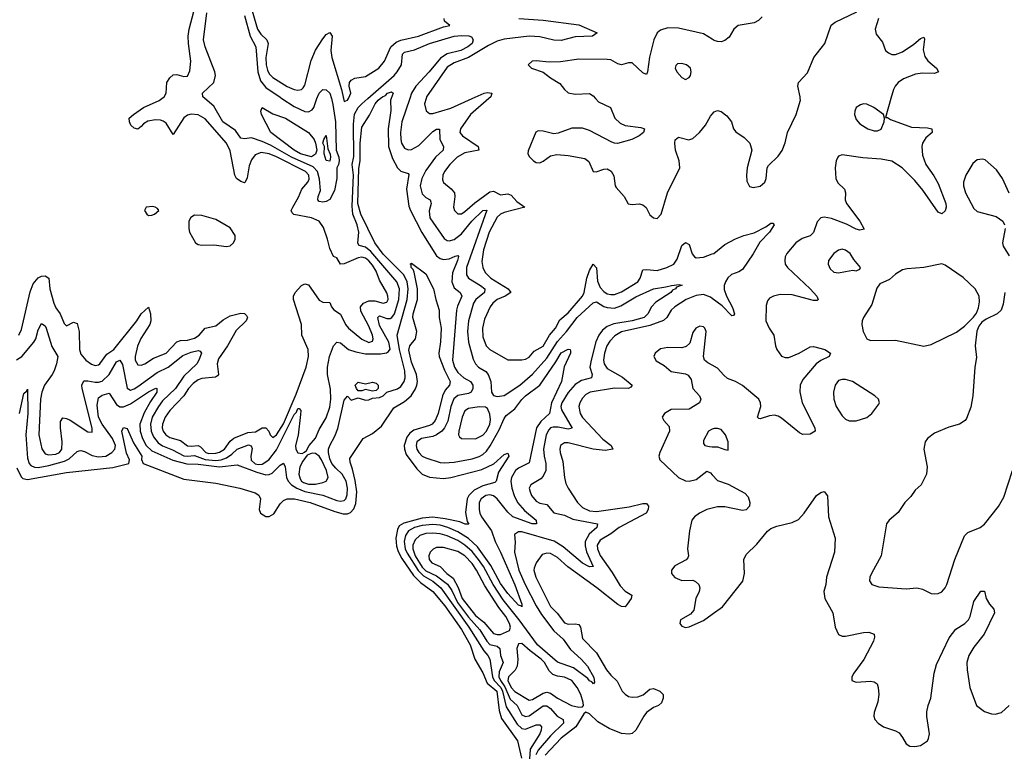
# Model space of a CAD drawing. Header units: inches. Extents: x 1550315 to 1685896, y 510706 to 640504.
# Tile 201 of 256: x 1666107 to 1671642, y 526326 to 530443. Entities that reach past the tile are written whole.
import ezdxf

# ---------------------------------------------------------------- set-up
doc = ezdxf.new("R2010")
doc.units = ezdxf.units.IN
doc.header["$MEASUREMENT"] = 0
for name, color, linetype in [('B6562', 7, 'Continuous'), ('B6563', 7, 'Continuous'), ('B6572', 7, 'Continuous'), ('B6573', 7, 'Continuous')]:
    doc.layers.add(name, color=color, linetype=linetype)

msp = doc.modelspace()

# ---------------------------------------------------------------- linework, layer by layer
at = {"layer": 'B6562', "color": 5}
for points, elevation in [([(1666088.3, 528531.7), (1666117.7, 528550), (1666186, 528630), (1666196.6, 528650), (1666210, 528700.5), (1666230, 528734.9), (1666250, 528722.4), (1666256.2, 528710), (1666287.3, 528607.3), (1666320.6, 528550), (1666314.4, 528510), (1666301, 528470), (1666290, 528448.5), (1666246.6, 528390), (1666230.2, 528350), (1666224.3, 528310), (1666214.5, 528110), (1666231.8, 528031.8), (1666250, 528003.8), (1666270, 527998.1), (1666310, 528001.3), (1666330, 528010.2), (1666343.2, 528030), (1666345.1, 528070), (1666335.4, 528150), (1666335.6, 528184.4), (1666350, 528205.3), (1666370, 528202.2), (1666390, 528192.6), (1666490, 528127.3), (1666514.2, 528125.8), (1666513.2, 528146.8), (1666457.4, 528370), (1666455.8, 528390), (1666467.3, 528412.7), (1666490, 528413.5), (1666530, 528405.5), (1666550, 528405.8), (1666570, 528412.4), (1666609.9, 528450), (1666650, 528519.8), (1666670, 528529.4), (1666684.6, 528504.6), (1666710, 528371.6), (1666730, 528362), (1666750, 528368), (1666770, 528380.9), (1666880.1, 528459.9), (1666940.9, 528490), (1667024.6, 528555.4), (1667070, 528574.9), (1667110, 528584.7), (1667120.6, 528580.6), (1667128, 528570), (1667113.9, 528530), (1667101.9, 528510), (1667030, 528439), (1666982.6, 528370), (1666910, 528300.7), (1666886.5, 528270), (1666852.2, 528210), (1666841.4, 528170), (1666845.9, 528130), (1666858.7, 528098.7), (1666885.3, 528065.3), (1666910, 528047.6), (1666966.3, 528026.2), (1667030, 527992.2), (1667050, 527989.4), (1667090, 527993.5), (1667150, 527972.4), (1667210, 527966.6), (1667239.4, 527970), (1667270, 527981.4), (1667299.3, 528000.7), (1667330, 528029.2), (1667393.1, 528053.1), (1667407.8, 528047.8), (1667412.6, 528032.6), (1667406.4, 527990), (1667408.3, 527968.3), (1667430, 527948), (1667450, 527943.3), (1667470, 527945), (1667507.9, 527970), (1667550, 528026.1), (1667650, 528223.7), (1667662.1, 528237.9), (1667670, 528258.2), (1667677.8, 528257.8), (1667686.5, 528246.5), (1667685.3, 528225.3), (1667671.3, 528108.7), (1667657.8, 528050), (1667658.2, 528030), (1667670, 528009.1), (1667695.1, 528004.9), (1667707.5, 528012.5), (1667718.6, 528021.4), (1667733.7, 528050), (1667769.3, 528090.7), (1667790, 528140.9), (1667830, 528204.9), (1667850, 528266.4), (1667855, 528310), (1667853.5, 528366.5), (1667837.6, 528450), (1667836.5, 528490), (1667848.8, 528551.2), (1667870, 528610.1), (1667890, 528631.3), (1667910, 528627.5), (1667955.8, 528590), (1667995.8, 528575.8), (1668050, 528564.9), (1668135.1, 528564.9), (1668168.8, 528571.2), (1668180.8, 528579.2), (1668188.7, 528591.3), (1668182, 528630), (1668130, 528724.1), (1668119.1, 528770), (1668130, 528778.1), (1668170, 528764.8), (1668190, 528763.3), (1668199.4, 528770), (1668213.8, 528790), (1668237.9, 528870), (1668241.1, 528930), (1668227.1, 528970), (1668080.6, 529140.6), (1668050, 529164.1), (1668014.2, 529174.2), (1668007, 529187), (1668013, 529250), (1668003.6, 529290), (1667979.5, 529350), (1667975.3, 529395.3), (1667984.1, 529570), (1667975.3, 529630), (1667986, 529674), (1667983.9, 529856.1), (1667988.3, 529911.7), (1668009.4, 529950), (1668029.5, 529970.5), (1668063.3, 530000)], 260), ([(1666102.1, 528670), (1666117.2, 528702.8), (1666165.4, 528914.6), (1666181.4, 528958.6), (1666210, 528992.9), (1666230, 529002.4), (1666250, 529003.6), (1666270.1, 528990.1), (1666276.6, 528930), (1666298.7, 528850), (1666310, 528823.5), (1666334.4, 528790), (1666356.7, 528736.7), (1666370, 528723.2), (1666410, 528743.9), (1666430, 528735.6), (1666440.3, 528690), (1666442.3, 528590), (1666450, 528562.6), (1666479.1, 528530), (1666510, 528507.4), (1666530, 528500.1), (1666550, 528503.7), (1666558, 528510), (1666596.8, 528563.2), (1666635, 528590), (1666765.9, 528750), (1666790, 528789.3), (1666830, 528828.2), (1666842, 528790), (1666843.1, 528750), (1666837.9, 528730), (1666788, 528652), (1666768.3, 528608.3), (1666755.1, 528550), (1666756.6, 528530), (1666770, 528503.2), (1666790, 528501.4), (1666810, 528509.4), (1666858.4, 528541.6), (1666930, 528569.5), (1666990, 528633.3), (1667010, 528640.1), (1667050, 528641.5), (1667090, 528654.2), (1667114.9, 528670), (1667150, 528709.4), (1667210, 528722.9), (1667250, 528755.8), (1667290, 528778.5), (1667350, 528793.7), (1667371.1, 528791.1), (1667381.5, 528781.5), (1667387.4, 528770), (1667380.7, 528750), (1667323.6, 528696.4), (1667274.1, 528610), (1667223.6, 528536.4), (1667216.1, 528510), (1667224.2, 528450), (1667218.7, 528441.3), (1667206.6, 528433.4), (1667130, 528427.4), (1667110, 528419.2), (1667081.9, 528398.1), (1667056, 528370), (1667030, 528329.9), (1666950, 528247.2), (1666924.1, 528210), (1666908.5, 528170), (1666908.1, 528150), (1666913.9, 528130), (1666928, 528110), (1666950, 528095.2), (1667010, 528078.3), (1667050, 528048.5), (1667070, 528045.8), (1667110.4, 528050.4), (1667123.3, 528043.3), (1667153.7, 528010), (1667170, 528005.9), (1667210, 528007.7), (1667230, 528013.6), (1667258, 528030), (1667290, 528074.6), (1667310, 528092.3), (1667390, 528123.5), (1667432.7, 528127.3), (1667470, 528149.1), (1667490.1, 528150), (1667506.4, 528130), (1667514.5, 528110), (1667530, 528095.8), (1667550, 528109.6), (1667590, 528172.4), (1667661.1, 528338.9), (1667716.2, 528490), (1667730.3, 528550), (1667728.9, 528590), (1667692.8, 528670), (1667690.4, 528730), (1667646, 528870), (1667646.4, 528890), (1667655.2, 528910), (1667690, 528948.6), (1667710, 528958.2), (1667730, 528953.2), (1667790, 528867.3), (1667810, 528855), (1667850, 528854), (1667859.1, 528830), (1667872.2, 528812.2), (1667910, 528789.2), (1667938.3, 528730), (1667955.1, 528710), (1668030, 528648.7), (1668070, 528628.3), (1668090, 528636.3), (1668093, 528650), (1668089.9, 528670), (1668070, 528721.5), (1668024.4, 528804.4), (1668022.4, 528830), (1668039, 528850), (1668070, 528862.3), (1668102.9, 528862.9), (1668150, 528850.9), (1668170, 528854.9), (1668177.3, 528870), (1668176.9, 528890), (1668170, 528908.3), (1668130, 528978.6), (1668109.9, 529030), (1668090, 529064.1), (1668070, 529087.2), (1668050, 529102.1), (1668030, 529107.7), (1668010, 529104.8), (1667931.1, 529071.1), (1667909.6, 529069.6), (1667890, 529104), (1667870, 529111.6), (1667850, 529157.6), (1667837.9, 529210), (1667814.4, 529274.4), (1667790.8, 529310.8), (1667747.8, 529330), (1667648, 529348), (1667637.9, 529357.9), (1667633.7, 529370), (1667641.8, 529390), (1667674.6, 529445.4), (1667692.2, 529490), (1667726.3, 529530), (1667733.7, 529546.3), (1667732.1, 529570), (1667713.2, 529590), (1667550, 529673.3), (1667508.5, 529690), (1667463.5, 529696.5), (1667430, 529683.7), (1667410, 529656.2), (1667397.5, 529622.5), (1667385.8, 529554.2), (1667374, 529530), (1667370, 529526.5), (1667350, 529534.3), (1667326.3, 529550), (1667316.2, 529570), (1667290, 529705.4), (1667270, 529749.1), (1667150, 529886.2), (1667110, 529908.8), (1667070, 529911.4), (1667050, 529906), (1667030, 529891.3), (1666970, 529797.6), (1666930, 529861.5), (1666913.3, 529873.3), (1666897.8, 529877.8), (1666870, 529879.9), (1666827.3, 529872.7), (1666802.1, 529857.9), (1666790, 529842.6), (1666770, 529828.6), (1666750, 529834.3), (1666731.5, 529850), (1666723, 529870), (1666722.9, 529890), (1666745.6, 529910), (1666803.1, 529950), (1666891.1, 529988.9), (1666906, 530000)], 280), ([(1666105.5, 528230), (1666130, 528342.4), (1666145.3, 528354.7), (1666150, 528366), (1666152.4, 528230), (1666141.5, 528110), (1666150, 527979.3), (1666159.2, 527950), (1666170, 527937.6), (1666189.1, 527929.1), (1666210, 527927.5), (1666270, 527937), (1666357.8, 527962.2), (1666384.6, 527975.4), (1666430, 528017.1), (1666440.3, 528019.7), (1666450, 528021.6), (1666470, 528015.9), (1666514.9, 527994.9), (1666550, 527985.9), (1666590, 527990.1), (1666624.6, 528010), (1666641.9, 528030), (1666644.5, 528050), (1666628, 528090), (1666569.9, 528170), (1666549.7, 528210), (1666542.4, 528277.6), (1666550, 528317.8), (1666570, 528333.3), (1666610, 528343.5), (1666650, 528280.8), (1666670, 528268), (1666690, 528267.3), (1666730, 528283.6), (1666830, 528352.4), (1666871.9, 528371.9), (1666878, 528370), (1666877.5, 528350), (1666841.8, 528298.2), (1666805.9, 528234.1), (1666782.5, 528170), (1666784, 528130), (1666797.1, 528090), (1666818.5, 528050), (1666850, 528020.4), (1666967.9, 527967.9), (1667047.1, 527947.1), (1667110, 527944.6), (1667230.2, 527929.8), (1667330, 527942.3), (1667439.9, 527899.9), (1667490, 527885.2), (1667510, 527887), (1667525.7, 527894.3), (1667570, 527939.6), (1667590, 527950.4), (1667598.5, 527930), (1667606.4, 527870), (1667615, 527850), (1667634.9, 527830), (1667664.6, 527810), (1667710, 527792.5), (1667811.1, 527771.1), (1667890, 527741.1), (1667910, 527737.3), (1667930, 527740.4), (1667939.6, 527750), (1667947.9, 527772.1), (1667949.1, 527810), (1667941.8, 527850), (1667919.6, 527890), (1667883.2, 527923.2), (1667861.8, 527950), (1667850, 527975), (1667841.9, 528010), (1667842.6, 528030), (1667849.9, 528050), (1667877.9, 528102.1), (1667894.8, 528145.2), (1667930, 528305.5), (1667950, 528326.8), (1667970, 528305.5), (1668010, 528318.8), (1668050, 528304.7), (1668070, 528306), (1668090, 528316.3), (1668130, 528319.3), (1668150, 528328.8), (1668170.6, 528349.4), (1668230, 528368.8), (1668250, 528381.8), (1668267.9, 528410), (1668273.3, 528430), (1668271.8, 528470), (1668241.7, 528590), (1668229.6, 528670.4), (1668284.5, 528870), (1668290.6, 528930), (1668285.6, 528970), (1668266.2, 529010), (1668150, 529124.7), (1668103.9, 529190), (1668024.5, 529350), (1668008.3, 529410), (1668013.5, 529606.5), (1668020.2, 529650), (1668021.6, 529750), (1668030, 529839.5), (1668073.3, 529906.7), (1668105, 529970), (1668121.2, 529990), (1668133.4, 530000)], 240), ([(1667858.7, 530000), (1667867.3, 529967.3), (1667881.3, 529870), (1667886.3, 529710), (1667900, 529670), (1667901.7, 529650), (1667898.7, 529630), (1667889.1, 529610), (1667888.9, 529550), (1667876.1, 529483.9), (1667850, 529432.6), (1667830, 529420.5), (1667810, 529416.9), (1667790, 529420.5), (1667782.6, 529430), (1667785, 529450), (1667797.4, 529482.6), (1667792.8, 529547.2), (1667780.4, 529590), (1667756.4, 529616.4), (1667633.8, 529670), (1667517.3, 529737.3), (1667470, 529759.4), (1667410, 529779.9), (1667370, 529772.9), (1667350, 529777.6), (1667320, 529820), (1667249.4, 529870), (1667197.1, 529957.1), (1667147.4, 530000)], 260), ([(1667580.7, 530000), (1667650, 529955.3), (1667710, 529926.7), (1667730, 529925), (1667750, 529936.3), (1667759.3, 529950), (1667778, 530000)], 260), ([(1667926.3, 530000), (1667930, 529982.8), (1667950, 529990.8), (1667954.7, 530000)], 280), ([(1668195.3, 530000), (1668191.8, 529990), (1668192.8, 529932.8), (1668177.8, 529830), (1668179.9, 529730), (1668202.8, 529662.8), (1668230, 529611), (1668250, 529591), (1668290, 529579.5), (1668293.5, 529573.5), (1668281.4, 529490), (1668294.4, 529394.4), (1668303.3, 529370), (1668367, 529247), (1668450, 529116.9), (1668470, 529101.8), (1668490, 529095.2), (1668520.8, 529099.2), (1668554.7, 529114.7), (1668570, 529117.4), (1668572.8, 529112.8), (1668568.1, 529090), (1668539.8, 529020.2), (1668536.7, 528970), (1668550, 528936.8), (1668583.2, 528910), (1668591.9, 528890), (1668567.3, 528832.7), (1668562.6, 528810), (1668539, 528530), (1668550.6, 528490), (1668570, 528460.4), (1668603.5, 528430), (1668641.7, 528410), (1668654.5, 528390), (1668654.7, 528370), (1668644.2, 528350), (1668630, 528343.3), (1668570, 528331.2), (1668547.4, 528312.6), (1668530, 528270), (1668513.5, 528186.5), (1668495.7, 528150), (1668479.2, 528130), (1668450.3, 528109.7), (1668430, 528101.7), (1668365.8, 528090), (1668340.1, 528070), (1668334.7, 528050), (1668338.6, 528030), (1668349.6, 528010), (1668370, 527990.1), (1668390, 527980.1), (1668470, 527955.6), (1668492.8, 527952.8), (1668550, 527956.5), (1668650, 527975.6), (1668690, 527987.9), (1668710, 528000.3), (1668730, 528018.6), (1668751.4, 528048.6), (1668802.3, 528137.7), (1668830, 528202.4), (1668841.5, 528218.5), (1668890, 528256.6), (1668930, 528309.5), (1668950, 528328.4), (1669030, 528388.6), (1669120.5, 528519.5), (1669150, 528570.1), (1669190, 528592.2), (1669201, 528590), (1669202.8, 528582.8), (1669202.4, 528570), (1669167.8, 528492.2), (1669152.6, 528410), (1669095.9, 528290), (1669085.3, 528230), (1669035.6, 528184.4), (1669012.9, 528150), (1668970, 527953.3), (1668910, 527923.1), (1668894.2, 527910), (1668870.6, 527870), (1668867.7, 527850), (1668873, 527810), (1668885.8, 527770), (1668905.2, 527730), (1668944.1, 527684.1), (1669009.3, 527630), (1669012.6, 527610), (1668987.4, 527610), (1668879.4, 527650), (1668850, 527676.3), (1668790.3, 527750.3), (1668770, 527767.1), (1668750, 527773.4), (1668726.8, 527770), (1668700.1, 527750), (1668690.6, 527730), (1668689.3, 527690), (1668693.6, 527670), (1668702.7, 527650), (1668758.5, 527570), (1668779.5, 527510), (1668810.5, 527450.5), (1668890, 527266.7), (1668930, 527159.1), (1668930, 527143.6), (1668927.9, 527147.9), (1668910, 527152), (1668850, 527218.1), (1668810, 527275.6), (1668755.5, 527375.5), (1668680.2, 527480.2), (1668630, 527527.6), (1668570, 527565.6), (1668513.4, 527590), (1668470, 527601.7), (1668430, 527606.1), (1668370, 527601.5), (1668326.1, 527590), (1668292.2, 527570), (1668275, 527545), (1668267.9, 527510), (1668274.3, 527470), (1668284.3, 527444.3), (1668347.6, 527347.6), (1668377.2, 527317.2), (1668430, 527286.9), (1668474.1, 527250), (1668632.1, 527030), (1668716.8, 526896.8), (1668739, 526870), (1668749.1, 526849.1), (1668764.9, 526750), (1668774.9, 526730), (1668812, 526690), (1668821.5, 526670), (1668841.3, 526581.3), (1668903.4, 526483.4), (1668930, 526459.4), (1668950, 526456.6), (1669010, 526480.9), (1669030, 526480.2), (1669040.2, 526470), (1669039.1, 526450), (1669031.2, 526430), (1668976.4, 526343.6), (1668972, 526290)], 240), ([(1668299.8, 530000), (1668255.6, 529870), (1668247.5, 529810), (1668248.8, 529770), (1668253, 529750), (1668270, 529721.2), (1668290, 529711.8), (1668310, 529714.4), (1668350, 529736.6), (1668430, 529815.1), (1668450, 529827.2), (1668467, 529827), (1668468.7, 529770), (1668489.4, 529730), (1668486.6, 529710), (1668443.9, 529670), (1668390, 529595), (1668367.6, 529550), (1668358.7, 529510), (1668370, 529464.7), (1668390, 529444.3), (1668414.2, 529430), (1668418.6, 529418.6), (1668420.4, 529410), (1668409, 529369), (1668412.6, 529330), (1668493.8, 529213.8), (1668510, 529202.5), (1668521, 529201), (1668550, 529207.2), (1668590, 529238.8), (1668649.4, 529310.6), (1668710, 529371.5), (1668732.2, 529372.2), (1668619.1, 529050), (1668619, 529010), (1668630.5, 528990.5), (1668697, 528950), (1668721.6, 528930), (1668719.8, 528910), (1668671.6, 528870), (1668657.6, 528850), (1668628.9, 528750), (1668623.8, 528690), (1668630.5, 528630), (1668655.2, 528535.2), (1668669.4, 528509.4), (1668686.8, 528490), (1668726.7, 528466.7), (1668739.8, 528450), (1668755.1, 528410), (1668759.1, 528350), (1668770, 528330.4), (1668790, 528326.4), (1668830, 528331.8), (1668917.6, 528390), (1668990, 528450.6), (1669070, 528540.3), (1669130, 528634.6), (1669180.6, 528690), (1669240.8, 528770), (1669330, 528852.2), (1669350, 528856.8), (1669390.9, 528830.9), (1669410, 528825), (1669450, 528822.8), (1669485.3, 528834.7), (1669570, 528885.8), (1669670, 528931.4), (1669738.8, 528941.2), (1669770.2, 528950.2), (1669814.4, 528954.4), (1669830.7, 528950.7), (1669799.8, 528940.2), (1669793.4, 528930), (1669777.4, 528922.6), (1669766.4, 528910), (1669683.4, 528856.6), (1669657.8, 528830), (1669638.7, 528790), (1669616.5, 528770), (1669550, 528751.1), (1669446.1, 528733.9), (1669410, 528718.9), (1669382.4, 528697.6), (1669362.9, 528670), (1669346.3, 528633.7), (1669319, 528530), (1669312.4, 528490), (1669324.8, 528450), (1669321.7, 528430), (1669265.1, 528414.9), (1669230, 528393.7), (1669190, 528348.2), (1669154.6, 528290), (1669149.7, 528270), (1669152.5, 528250), (1669212.7, 528147.3), (1669190, 528142), (1669133.2, 528153.2), (1669106.1, 528153.9), (1669090.8, 528149.2), (1669080.9, 528139.1), (1669065.7, 528110), (1669051.9, 528030), (1669054.2, 527990), (1669065.2, 527950), (1669063.9, 527910), (1669050, 527878.2), (1669036.8, 527863.2), (1668979.6, 527830), (1668971.3, 527810), (1668976.2, 527790), (1668984.3, 527770), (1669010, 527737.8), (1669030, 527726.9), (1669070, 527718.5), (1669110, 527671.3), (1669170, 527658.6), (1669216.9, 527636.9), (1669354.4, 527610), (1669351.8, 527590), (1669307.4, 527552.6), (1669285.7, 527510), (1669285.5, 527485.5), (1669292.9, 527452.9), (1669330.1, 527369.9), (1669310, 527367.9), (1669270, 527389.5), (1669161.5, 527481.5), (1669111.7, 527511.7), (1668930, 527565.4), (1668910, 527565.7), (1668888.4, 527550), (1668892.4, 527507.6), (1668889.1, 527450), (1668913, 527350), (1668947.7, 527270), (1669010.4, 527150), (1669040.3, 527100.3), (1669108.8, 527008.8), (1669161.1, 526961.1), (1669203.3, 526903.3), (1669263.5, 526850), (1669299.2, 526810), (1669333.8, 526746.2), (1669338.9, 526721.1), (1669332, 526710), (1669322.9, 526722.9), (1669310, 526727.9), (1669301.3, 526741.3), (1669220, 526800), (1669130, 526832), (1669017.4, 526930), (1668915.4, 527070), (1668823.8, 527183.8), (1668768.4, 527268.4), (1668713.4, 527370), (1668685.9, 527410), (1668650, 527454.8), (1668610, 527490.7), (1668570, 527515.9), (1668510, 527543.1), (1668470, 527553.8), (1668430, 527558.3), (1668390, 527555.9), (1668356.1, 527543.9), (1668330, 527519.9), (1668317.7, 527490), (1668317.2, 527470), (1668330, 527430.7), (1668370, 527367.1), (1668390, 527345.8), (1668450, 527318.4), (1668511.5, 527271.5), (1668535.5, 527235.5), (1668567.4, 527167.4), (1668630, 527085.8), (1668693.5, 527013.5), (1668732.1, 526950), (1668750, 526931.8), (1668790, 526922.5), (1668805.2, 526910), (1668808.9, 526870), (1668825.1, 526830), (1668801.2, 526778.8), (1668800.7, 526750), (1668809.1, 526730), (1668834.5, 526694.5), (1668864, 526624), (1668903.1, 526590), (1668930, 526537.3), (1668950, 526526.9), (1668970, 526531.6), (1669050, 526587), (1669070, 526586.9), (1669090, 526572.7), (1669128.8, 526530), (1669162.5, 526510), (1669163.1, 526490), (1669090, 526418.7), (1669021.8, 526338.2), (1669008.2, 526311.8)], 260), ([(1668391.2, 530000), (1668382.7, 529970), (1668391.1, 529931.1), (1668410, 529916.9), (1668430, 529916.9), (1668530, 529946.2), (1668651.1, 530000)], 280), ([(1668744, 530000), (1668641.3, 529910), (1668584.4, 529830), (1668581.5, 529810), (1668596.9, 529790), (1668685, 529730), (1668688.4, 529710), (1668610, 529695.2), (1668565.1, 529670), (1668524.4, 529630), (1668495.2, 529590), (1668485, 529570), (1668484, 529544), (1668489.1, 529529.1), (1668532.8, 529492.8), (1668550.1, 529470.1), (1668553.4, 529450), (1668545.6, 529390), (1668550.3, 529370), (1668570, 529351.6), (1668590, 529353), (1668610, 529365.3), (1668665.7, 529414.3), (1668750, 529475.7), (1668770, 529478.7), (1668810, 529459.1), (1668850, 529464.1), (1668870, 529457.3), (1668900.8, 529420.8), (1668945.5, 529390), (1668830, 529360.3), (1668808.9, 529350), (1668790, 529332.6), (1668745.3, 529250), (1668713.3, 529150), (1668705, 529085), (1668710.1, 529050), (1668722.7, 529022.7), (1668755.1, 528990), (1668853.2, 528930), (1668866.9, 528910), (1668835.6, 528890), (1668790.9, 528870), (1668765.6, 528850), (1668750.7, 528830), (1668719, 528761), (1668707.9, 528710), (1668710, 528660.5), (1668729.5, 528610), (1668749.7, 528589.7), (1668850, 528531), (1668930, 528531), (1668950, 528535.5), (1668970, 528547.2), (1668999.6, 528580.4), (1669050, 528609.2), (1669084.6, 528670), (1669117.9, 528710), (1669143.2, 528756.8), (1669190, 528796.1), (1669271.4, 528888.6), (1669279.8, 528910), (1669294.4, 528990), (1669310, 529034.5), (1669330, 529070.2), (1669348.5, 529048.5), (1669354.1, 528974.1), (1669370, 528938.3), (1669390, 528916.3), (1669410, 528903.4), (1669430, 528898.5), (1669450, 528899.6), (1669490, 528914), (1669582.1, 528970), (1669595.7, 528990), (1669610, 529038.2), (1669630, 529040.1), (1669690, 529033.4), (1669744.7, 529050), (1669784, 529070), (1669803.2, 529096.8), (1669830, 529174.2), (1669850, 529191.4), (1669870, 529179.6), (1669887.4, 529127.4), (1669899.7, 529110), (1669910, 529104.4), (1669950, 529108.2), (1670000, 529126.8)], 280), ([(1669344.1, 530000), (1669360.9, 529980.9), (1669428.1, 529950), (1669451.9, 529890), (1669481.8, 529861.8), (1669510, 529849.4), (1669597.8, 529837.8), (1669619.1, 529830), (1669614, 529810), (1669590, 529789.8), (1669548.2, 529770), (1669468.3, 529748.3), (1669450, 529749), (1669435.2, 529755.2), (1669310, 529819.6), (1669270, 529834.2), (1669210, 529832.7), (1669134.5, 529805.5), (1669110, 529802.3), (1669050, 529817.6), (1669021.5, 529818.5), (1669008.2, 529811.8), (1668965.4, 529705.4), (1668963.6, 529690), (1668972.6, 529672.6), (1668994.6, 529650), (1669010, 529639.7), (1669030, 529638.5), (1669050, 529647.9), (1669090, 529678.4), (1669126.4, 529686.4), (1669190, 529680.6), (1669284, 529664), (1669306.1, 529646.1), (1669330.4, 529590.4), (1669347.5, 529587.5), (1669390, 529603.6), (1669410, 529604.2), (1669432.4, 529592.4), (1669446.6, 529566.6), (1669454, 529510), (1669459.4, 529499.4), (1669505.4, 529450), (1669527.8, 529407.8), (1669550, 529404.5), (1669590, 529407.7), (1669610, 529403.2), (1669628, 529388), (1669650, 529346), (1669670, 529329), (1669690, 529326.3), (1669713.5, 529350), (1669747.6, 529470), (1669817.8, 529610), (1669814.1, 529650), (1669792.9, 529710), (1669788.8, 529750), (1669791.8, 529768.2), (1669810, 529783), (1669868.2, 529768.2), (1669890, 529775.1), (1669928.7, 529810), (1669961.8, 529850), (1669990, 529900.3), (1670000, 529913.1)], 320), ([(1666090, 527924.9), (1666114.3, 527874.3), (1666124.3, 527864.3), (1666150, 527858.7), (1666370, 527899), (1666630, 527926.7), (1666720.9, 527950), (1666723.1, 527970), (1666706.2, 528006.2), (1666681.4, 528130), (1666690, 528152.2), (1666710, 528146), (1666745.9, 528065.9), (1666792.4, 527990), (1666791.8, 527971.8), (1666800.5, 527950), (1667030, 527861.9), (1667210, 527839.4), (1667343.8, 527810), (1667430, 527783.7), (1667451.7, 527771.7), (1667460.1, 527750), (1667453.5, 527690), (1667460.1, 527670), (1667490, 527650.7), (1667510, 527651.3), (1667534.5, 527665.5), (1667570, 527721.9), (1667590, 527741.3), (1667610, 527750.1), (1667650.6, 527750), (1667738.7, 527730), (1667878.4, 527678.4), (1667925.9, 527665.9), (1667950, 527665.3), (1667967.1, 527672.9), (1667985.4, 527694.6), (1667995.7, 527724.3), (1668001.4, 527790), (1667993.3, 527853.3), (1667978.1, 527918.1), (1667963.8, 527956.2), (1667962.8, 527977.2), (1668036.9, 528090), (1668090, 528117.7), (1668140.2, 528159.8), (1668210, 528261.6), (1668270, 528297.4), (1668306.5, 528330), (1668331.7, 528368.3), (1668339.5, 528390), (1668342.2, 528410), (1668337.6, 528450), (1668310, 528519.3), (1668294.2, 528585.8), (1668300.7, 528610), (1668332.3, 528650), (1668339.1, 528690), (1668317.4, 528770), (1668319.4, 528790), (1668343.2, 528870), (1668343.7, 528930), (1668325.2, 529025.2), (1668319.4, 529039.4), (1668308.1, 529050), (1668306.9, 529066.9), (1668301.2, 529070), (1668310, 529075.5), (1668390, 529014.8), (1668432.6, 528930), (1668445.2, 528870), (1668465.4, 528810), (1668465.1, 528770), (1668475.7, 528710), (1668472.5, 528632.5), (1668462.7, 528570), (1668464.8, 528550), (1668493.9, 528473.9), (1668527, 528410), (1668523.5, 528390), (1668498.5, 528361.5), (1668483.8, 528330), (1668459.1, 528230), (1668442.4, 528190), (1668425.2, 528170), (1668410, 528161.9), (1668322.7, 528137.3), (1668300.7, 528119.3), (1668283.6, 528096.4), (1668268.3, 528050), (1668269, 528029), (1668279.6, 527999.6), (1668339.1, 527919.1), (1668370, 527889.1), (1668410, 527871.9), (1668490, 527865.2), (1668530, 527869.6), (1668705.2, 527914.8), (1668772, 527948), (1668830, 527999.6), (1668850, 528007.7), (1668855.9, 527990), (1668799.2, 527900.8), (1668785, 527850), (1668778.5, 527841.5), (1668710, 527823.7), (1668686.9, 527813.1), (1668661.6, 527798.4), (1668631.7, 527770), (1668622.6, 527750), (1668613.2, 527673.2), (1668622.3, 527622.3), (1668631.2, 527608.8), (1668611.1, 527608.9), (1668581.5, 527621.5), (1668498.3, 527638.3), (1668430, 527647), (1668370, 527642.5), (1668265.4, 527614.6), (1668240.8, 527599.2), (1668230, 527578.9), (1668221.9, 527530), (1668224.3, 527484.3), (1668233.7, 527453.8), (1668254.8, 527414.8), (1668320.4, 527320.4), (1668360.7, 527280.7), (1668429.2, 527230), (1668496.4, 527150), (1668590, 527016.9), (1668639.5, 526930), (1668665.9, 526850), (1668710, 526772.2), (1668735.5, 526715.5), (1668789.6, 526670), (1668801.6, 526561.6), (1668815.6, 526515.6), (1668904.8, 526390), (1668927.1, 526292.9)], 220), ([(1670000, 528876.5), (1669990, 528883.9), (1669950, 528898.1), (1669910, 528894.1), (1669852.5, 528870), (1669790, 528830), (1669769.2, 528810), (1669744.5, 528770), (1669726.9, 528753.1), (1669650, 528723.9), (1669490.6, 528689.4), (1669452.9, 528667.1), (1669423.6, 528636.4), (1669408.1, 528610), (1669394.5, 528570), (1669389.2, 528530), (1669391.9, 528510), (1669410, 528483.5), (1669495.1, 528435.1), (1669549.2, 528390), (1669542.4, 528377.6), (1669528.7, 528371.3), (1669450, 528372.7), (1669314.3, 528350), (1669290, 528335.9), (1669270, 528315.7), (1669255.1, 528290), (1669250.1, 528269.9), (1669256.8, 528230), (1669270, 528207.1), (1669385.8, 528085.8), (1669431.5, 528050), (1669440.3, 528030), (1669397.3, 528022.7), (1669330, 528029), (1669190, 528065.2), (1669170, 528064.8), (1669147.8, 528050), (1669142.5, 528030), (1669144.5, 528010), (1669160.4, 527960.4), (1669169.5, 527870), (1669177.6, 527837.6), (1669190.2, 527810), (1669241.9, 527730), (1669270, 527701.5), (1669310, 527682.8), (1669350, 527679.9), (1669533.8, 527706.2), (1669610, 527724.7), (1669630, 527724.2), (1669642.3, 527710), (1669639.8, 527690), (1669629.3, 527670), (1669477.4, 527590), (1669430, 527553.2), (1669370, 527517.7), (1669353.6, 527490), (1669354.1, 527470), (1669370, 527432.4), (1669437.1, 527337.1), (1669481.7, 527261.7), (1669510, 527232.3), (1669547.6, 527210), (1669543.8, 527190), (1669521.9, 527158.1), (1669510, 527144.4), (1669490, 527145.5), (1669470, 527157.1), (1669351.4, 527250), (1669188.1, 527368.1), (1669130, 527420.2), (1669090, 527442.8), (1669070, 527445.9), (1669043.1, 527436.9), (1669009.3, 527390), (1668998.4, 527361.6), (1668997.4, 527350), (1669009.1, 527310), (1669090, 527145.6), (1669128, 527108), (1669170, 527054.4), (1669190, 527045.6), (1669230, 527048.5), (1669250, 527045), (1669259.6, 527030), (1669270, 526966.2), (1669350, 526885.5), (1669405.7, 526790), (1669430, 526759.3), (1669465.4, 526725.4), (1669494.1, 526670), (1669510, 526652.8), (1669530, 526640.4), (1669550, 526635.5), (1669582.4, 526637.6), (1669611.9, 526648.1), (1669650, 526680.5), (1669670, 526684.1), (1669704.6, 526670), (1669723.2, 526650), (1669724.4, 526630), (1669715.3, 526604.7), (1669698.4, 526590), (1669670, 526577.9), (1669630.8, 526550), (1669614.6, 526530), (1669570.4, 526449.6), (1669550, 526432.5), (1669532.1, 526427.9), (1669490, 526432.4), (1669420.5, 526460.5), (1669356.7, 526496.7), (1669310, 526543.1), (1669288.8, 526551.2), (1669278.4, 526541.6), (1669232.5, 526470), (1669150, 526406.1), (1669060.4, 526310)], 280), ([(1670000, 528501.4), (1669974.7, 528514.7), (1669957.4, 528530), (1669950.9, 528550.9), (1669965.3, 528690), (1669958.5, 528710), (1669950, 528718), (1669930, 528720.3), (1669908.1, 528710), (1669890, 528684.5), (1669874.5, 528625.5), (1669853.5, 528606.5), (1669830, 528599.9), (1669750, 528601.3), (1669710, 528592.8), (1669678.5, 528570), (1669671.5, 528550), (1669685.3, 528525.3), (1669730, 528499.2), (1669770, 528466.3), (1669850, 528453.2), (1669865.5, 528445.5), (1669881.2, 528421.2), (1669891.8, 528370), (1669929.3, 528330), (1669936.4, 528310), (1669928.5, 528290), (1669870, 528254.5), (1669770, 528251.7), (1669731.8, 528230), (1669718.7, 528210), (1669727, 528190), (1669757.2, 528157.2), (1669759.1, 528130), (1669706, 528010), (1669700.3, 527990), (1669705.7, 527970), (1669810, 527871.2), (1669850, 527851.8), (1669870, 527849.5), (1669910, 527859), (1669970, 527906.3), (1669990, 527896.3), (1670000, 527885.8)], 320), ([(1670000, 528141.3), (1669978.8, 528130), (1669950, 528078), (1669950, 528062), (1669958, 528050), (1669983.9, 528043.9), (1670000, 528043.6)], 340), ([(1670000, 527697.9), (1669970.3, 527690), (1669929.2, 527670), (1669899.7, 527650), (1669885.2, 527630), (1669871.9, 527570), (1669861.5, 527470), (1669866, 527430), (1669862, 527418), (1669853.2, 527406.8), (1669790, 527373.3), (1669771.6, 527350), (1669771.7, 527330), (1669790, 527309.2), (1669830, 527292.1), (1669890, 527293.2), (1669906.6, 527286.6), (1669923.9, 527270), (1669930.2, 527250), (1669926.8, 527230), (1669908.7, 527190), (1669895.8, 527124.2), (1669877.6, 527102.4), (1669821.6, 527070), (1669818, 527050), (1669830, 527034), (1669850, 527027), (1669870, 527030.5), (1669950, 527066), (1670000, 527102.1)], 320)]:
    msp.add_lwpolyline(points, dxfattribs=dict(at, elevation=elevation))
for points, elevation in [([(1667747.7, 529672.3), (1667686, 529690), (1667648.8, 529710), (1667518.4, 529810), (1667466, 529910), (1667461.6, 529930), (1667469.6, 529950.4), (1667530, 529914.9), (1667600.7, 529890), (1667730, 529809), (1667762.8, 529770), (1667770.3, 529750), (1667777, 529710), (1667770, 529687.5)], 240), ([(1667850, 529648.2), (1667830, 529652.2), (1667819.2, 529690), (1667820.9, 529730), (1667811.2, 529750), (1667815.8, 529770), (1667830, 529792.8), (1667838.3, 529718.3), (1667851.9, 529688.1), (1667854.3, 529670)], 240), ([(1666853, 529393), (1666818, 529390), (1666808, 529370), (1666820.7, 529350), (1666830, 529343), (1666850, 529344.4), (1666864, 529350), (1666889, 529370), (1666881.2, 529381.2), (1666868, 529390)], 320), ([(1667090, 529345.4), (1667067.9, 529332.1), (1667057.8, 529310), (1667057.3, 529270), (1667061.5, 529250), (1667094.9, 529190), (1667110, 529179.5), (1667130, 529176.5), (1667198.3, 529178.3), (1667270, 529168.4), (1667290, 529173), (1667309.4, 529190), (1667318.7, 529210), (1667317.7, 529230), (1667290, 529274.2), (1667210, 529319.8), (1667130, 529342.2)], 320), ([(1668050, 528396.3), (1668090, 528406), (1668110, 528400.4), (1668121.6, 528390), (1668122.8, 528370), (1668110, 528359.3), (1668090, 528355.1), (1668050, 528364), (1668030, 528357.2), (1668010, 528357.2), (1667999.3, 528370), (1667993.2, 528390), (1668010, 528406.8)], 240), ([(1668690, 528266.6), (1668630, 528257.4), (1668610, 528244.2), (1668593.9, 528210), (1668575, 528130), (1668574.3, 528110), (1668578.9, 528098.9), (1668590, 528089.1), (1668670, 528087.8), (1668710, 528108.8), (1668730, 528131), (1668749.9, 528170), (1668754, 528194), (1668750, 528227), (1668737.3, 528257.3), (1668726.1, 528266.1)], 260), ([(1667750, 528007.2), (1667723.2, 527996.8), (1667697.7, 527962.3), (1667681.6, 527930), (1667675.5, 527890), (1667682.6, 527862.6), (1667690.1, 527850), (1667701.9, 527841.9), (1667730, 527832.4), (1667770, 527833.4), (1667810, 527842.4), (1667829.5, 527850.5), (1667841.1, 527870), (1667830.9, 527909.1), (1667802.6, 527970), (1667790, 527990.3), (1667770, 528005.9)], 260), ([(1668490, 527476.7), (1668450, 527476.3), (1668431.5, 527468.5), (1668414.7, 527450), (1668407.2, 527430), (1668408.9, 527410), (1668423.5, 527390), (1668470, 527369.6), (1668507.9, 527330), (1668544.1, 527304.1), (1668572.3, 527252.3), (1668594, 527190), (1668670, 527094.1), (1668716.8, 527056.8), (1668770, 526994.5), (1668790, 526987.4), (1668810, 526988.8), (1668859.8, 527010), (1668865.2, 527030), (1668860.4, 527050), (1668839.5, 527090), (1668800.1, 527140.1), (1668721.4, 527261.4), (1668675.2, 527350), (1668650, 527387.2), (1668610, 527429.5), (1668570, 527454)], 280), ([(1668930, 526937.7), (1668910, 526934.7), (1668901.6, 526910), (1668907.9, 526847.9), (1668903.9, 526810), (1668892.3, 526787.7), (1668854.1, 526750), (1668851.1, 526730), (1668870, 526690.8), (1668890, 526667.2), (1668970, 526618.6), (1668990, 526622.5), (1669050, 526658.3), (1669070, 526664.4), (1669090, 526658.7), (1669130, 526630.9), (1669208.8, 526590), (1669250, 526580.6), (1669270, 526581.3), (1669275.6, 526590), (1669274.8, 526605.2), (1669261.4, 526650), (1669241.3, 526690), (1669210, 526729.2), (1669170, 526748.1), (1669130, 526754.5), (1669104.2, 526764.2), (1669083.9, 526783.9), (1669057.4, 526830), (1669037.7, 526850), (1668976, 526896)], 280)]:
    msp.add_lwpolyline(points, close=True, dxfattribs=dict(at, elevation=elevation))
at = {"layer": 'B6563', "color": 5}
for points, elevation in [([(1667402.9, 530530), (1667443.5, 530390), (1667461.9, 530361.9), (1667495.8, 530330), (1667503, 530310), (1667489.6, 530230.4), (1667491.6, 530190), (1667499.6, 530159.6), (1667510, 530139.5), (1667530, 530118.5), (1667610, 530067.5), (1667650, 530050.7), (1667670, 530047.5), (1667690, 530050.2), (1667699.7, 530060.3), (1667710, 530076), (1667745.8, 530214.2), (1667768.9, 530271.1), (1667810, 530335.9), (1667830, 530359.3), (1667850, 530372.1), (1667862.4, 530350), (1667855.6, 530270), (1667860.8, 530230), (1667915.4, 530050), (1667926.3, 530000)], 280), ([(1666906, 530000), (1666919.4, 530010), (1666929.1, 530030), (1666934.5, 530090), (1666950, 530116.9), (1666970, 530132.9), (1666990, 530135.9), (1667030, 530123.1), (1667050, 530125.7), (1667063.8, 530156.2), (1667068.1, 530210), (1667055.2, 530310), (1667054.3, 530350), (1667059.8, 530390), (1667086.3, 530490)], 280), ([(1667147.4, 530000), (1667135.8, 530010), (1667134, 530030), (1667198.2, 530090), (1667206.8, 530130), (1667203.2, 530150), (1667149.9, 530290), (1667139.8, 530330), (1667158.7, 530481.3)], 260), ([(1667370, 530467.6), (1667403, 530350), (1667434.9, 530290), (1667444.9, 530150), (1667459.5, 530099.5), (1667490, 530063), (1667570, 530006.9), (1667580.7, 530000)], 260), ([(1667954.7, 530000), (1667963.3, 530016.7), (1667967.6, 530030), (1667959.3, 530070), (1667960.8, 530090), (1667970, 530103.1), (1667990, 530115), (1668050, 530124), (1668125.7, 530170), (1668157.6, 530210), (1668193.8, 530290), (1668223.1, 530316.9), (1668250, 530327.6), (1668347.8, 530350), (1668490, 530402.4), (1668524, 530410), (1668494.9, 530434.9), (1668492.2, 530450)], 280), ([(1668912, 530450), (1669050, 530439.8), (1669250, 530414.1), (1669353, 530370), (1669327.3, 530350), (1669230, 530347.3), (1669150, 530326.8), (1669110, 530328), (1669030, 530347.2), (1668970, 530350.8), (1668830, 530334.4), (1668790, 530322.1), (1668741.4, 530298.6), (1668629.8, 530230.2), (1668550, 530200.7), (1668510, 530175.5), (1668394, 530010), (1668391.2, 530000)], 280), ([(1668063.3, 530000), (1668212, 530130), (1668228.7, 530150), (1668253.8, 530190), (1668258.4, 530250), (1668270, 530260.8), (1668325.5, 530274.5), (1668410.7, 530310), (1668550, 530351.1), (1668590, 530355.2), (1668632.5, 530352.5), (1668646.8, 530346.8), (1668656.9, 530330), (1668649.5, 530310), (1668626.9, 530290), (1668587.1, 530270), (1668510, 530250.7), (1668472.2, 530227.8), (1668407.7, 530150), (1668332.8, 530070), (1668310, 530029.8), (1668299.8, 530000)], 260), ([(1670000, 530333.1), (1669950, 530363.2), (1669810, 530395.9), (1669750, 530397.1), (1669710, 530384.2), (1669690, 530368.7), (1669672.4, 530330), (1669647.4, 530232.6), (1669636.3, 530150), (1669630, 530135.8), (1669610, 530145), (1669550, 530201.4), (1669530, 530201.2), (1669490, 530190.4), (1669470, 530194.4), (1669430, 530217.1), (1669410, 530219.9), (1669250, 530221.1), (1669147.2, 530207.2), (1669083.7, 530203.7), (1669010, 530212), (1668987.7, 530210), (1668965.3, 530190), (1668983.8, 530170), (1669050, 530148.4), (1669090, 530115.5), (1669143.9, 530083.9), (1669170.2, 530050), (1669190, 530032.5), (1669230, 530024.5), (1669310, 530027.5), (1669330, 530016), (1669344.1, 530000)], 320), ([(1667778, 530000), (1667789.4, 530030.6), (1667809.9, 530050.1), (1667830, 530048.5), (1667850.8, 530030), (1667858.7, 530000)], 260), ([(1668133.4, 530000), (1668145.7, 530010), (1668163, 530017), (1668174.5, 530030), (1668197.5, 530037.5), (1668205.5, 530030), (1668195.3, 530000)], 240), ([(1668651.1, 530000), (1668718.5, 530030), (1668734, 530034), (1668761.1, 530030), (1668755.4, 530010), (1668744, 530000)], 280)]:
    msp.add_lwpolyline(points, dxfattribs=dict(at, elevation=elevation))
at = {"layer": 'B6563', "color": 5, "elevation": 340}
msp.add_lwpolyline([(1669830, 530196.2), (1669805.5, 530194.5), (1669794.8, 530185.2), (1669790.8, 530170), (1669800.7, 530150), (1669830, 530118.8), (1669850, 530107.3), (1669870, 530118), (1669877.2, 530130), (1669881.2, 530150), (1669877.2, 530170), (1669855.3, 530190)], close=True, dxfattribs=at)
at = {"layer": 'B6572', "color": 5}
for points, elevation in [([(1671004.6, 530000), (1670974, 529894), (1670986, 529894), (1671001.7, 529881.7), (1671119.5, 529839.5), (1671210, 529836.2), (1671234, 529830), (1671236.4, 529810), (1671201.5, 529778.5), (1671183, 529750), (1671178.7, 529730), (1671181.8, 529681.8), (1671200.4, 529630), (1671245.9, 529565.9), (1671270, 529521.7), (1671312.5, 529410), (1671315.5, 529390), (1671310, 529368.8), (1671290, 529352.9), (1671270, 529361.6), (1671184.6, 529484.6), (1671139.9, 529539.9), (1671067.9, 529610), (1671010, 529647.3), (1670950, 529658.8), (1670846.7, 529666.7), (1670730, 529683.2), (1670710, 529676), (1670705.2, 529670), (1670696.3, 529650), (1670690.2, 529610), (1670694.2, 529550), (1670705.8, 529525.8), (1670744.5, 529490), (1670749.4, 529470), (1670746.7, 529430), (1670755.3, 529410), (1670830.2, 529310), (1670853.4, 529266.6), (1670830, 529260.3), (1670810, 529265.9), (1670754.2, 529294.2), (1670670, 529326.8), (1670630, 529332.8), (1670610, 529328.8), (1670590, 529307.8), (1670570, 529246.3), (1670551.2, 529228.8), (1670506, 529214), (1670469.4, 529190), (1670419.1, 529130), (1670409.4, 529110), (1670407.2, 529090), (1670410.2, 529070), (1670423.5, 529050), (1670550.2, 528930), (1670587.4, 528890), (1670596.4, 528870), (1670590, 528865.4), (1670570, 528865.2), (1670450, 528896), (1670381.3, 528898.7), (1670343.7, 528890), (1670322.7, 528877.3), (1670310, 528862.4), (1670303.3, 528836.7), (1670302, 528750), (1670320.5, 528710), (1670346.5, 528670), (1670354.8, 528610), (1670362.3, 528590), (1670390, 528552.3), (1670410, 528544.5), (1670430, 528545.1), (1670488.1, 528570), (1670550, 528603.9), (1670570, 528606.9), (1670633.4, 528590), (1670664.7, 528570), (1670657.8, 528550), (1670610, 528528.8), (1670585.1, 528510), (1670510, 528420.3), (1670494, 528390), (1670492.2, 528352.2), (1670505.5, 528290), (1670576.5, 528150), (1670578.4, 528130), (1670550, 528114.2), (1670510, 528112.7), (1670490, 528121.8), (1670390, 528203), (1670370, 528215.3), (1670350, 528220.4), (1670322.6, 528217.4), (1670270, 528199.3), (1670261.5, 528201.5), (1670254, 528210), (1670274.1, 528270), (1670272.2, 528290), (1670261.7, 528310), (1670170, 528387.5), (1670130, 528410.4), (1670086.6, 528426.6), (1670064.7, 528444.7), (1670030, 528485.6), (1670000, 528501.4)], 320), ([(1670000, 529913.1), (1670010, 529926), (1670030, 529933.1), (1670050, 529927.4), (1670082, 529902), (1670107.4, 529870), (1670120.3, 529830), (1670132.3, 529812.3), (1670180.4, 529780.4), (1670211.2, 529750), (1670222.2, 529710), (1670196.9, 529610), (1670192.4, 529570), (1670195.1, 529535.1), (1670210, 529504.9), (1670230, 529500.3), (1670270, 529506.7), (1670296.4, 529530), (1670304, 529550), (1670309.7, 529610), (1670316.8, 529623.2), (1670370, 529676.5), (1670392.5, 529707.5), (1670409.3, 529750.7), (1670422.4, 529810), (1670471.3, 529910), (1670495.4, 529990), (1670495.2, 530000)], 320), ([(1671670, 529468), (1671632.3, 529550), (1671598.6, 529598.6), (1671534.9, 529654.9), (1671519.3, 529659.3), (1671490, 529654.7), (1671464.6, 529635.4), (1671426, 529570), (1671412.3, 529530), (1671413, 529510), (1671424.3, 529470), (1671470, 529382.6), (1671490, 529365.3), (1671596.5, 529336.5), (1671633.4, 529310), (1671643.8, 529290)], 340), ([(1670000, 529126.8), (1670008.5, 529130), (1670070, 529178.9), (1670130, 529211.3), (1670178.4, 529230), (1670235.5, 529244.5), (1670301.1, 529278.9), (1670330, 529300.3), (1670339.9, 529299.9), (1670347.7, 529290), (1670322.6, 529250), (1670266.7, 529193.3), (1670230, 529127.1), (1670170, 529039.1), (1670150, 529025.8), (1670108.3, 529011.7), (1670087.1, 528992.9), (1670073.7, 528970), (1670067.3, 528950), (1670067.2, 528927.2), (1670079.6, 528890), (1670113.4, 528826.6), (1670124.6, 528790), (1670118.9, 528781.1), (1670110, 528778), (1670055.7, 528835.7), (1670000, 528876.5)], 280), ([(1671647, 529270), (1671632.4, 529190), (1671635.8, 529170), (1671670, 529115.5)], 340), ([(1671644.6, 528910), (1671636, 528844), (1671624, 528810), (1671601, 528790), (1671539.1, 528760.9), (1671516.3, 528743.7), (1671498.8, 528721.2), (1671487.3, 528692.7), (1671477.3, 528610), (1671484.9, 528544.9), (1671475.8, 528490), (1671464.4, 528330), (1671453.5, 528266.5), (1671430, 528202), (1671422.8, 528190), (1671391, 528170), (1671330, 528154), (1671250, 528119.6), (1671210.6, 528090), (1671197.1, 528070), (1671188.7, 528030), (1671208, 527930), (1671203.8, 527890), (1671175.5, 527830), (1671141.3, 527798.7), (1671115.8, 527764.2), (1671082, 527730), (1671045.8, 527674.2), (1670994, 527630), (1670980.3, 527610), (1670949.3, 527430.7), (1670894.9, 527330), (1670886, 527310), (1670884.9, 527290), (1670898, 527270), (1670936.7, 527256.7), (1671090, 527244.9), (1671150.3, 527250.3), (1671182.3, 527242.3), (1671230, 527219.3), (1671250, 527217.1), (1671270, 527219.3), (1671290, 527228.2), (1671310, 527250.6), (1671319.7, 527270), (1671363.1, 527410), (1671417.5, 527542.5), (1671437.8, 527562.2), (1671506, 527590), (1671530, 527608.4), (1671610, 527707.4), (1671640.2, 527759.8), (1671687.7, 527910)], 340), ([(1670000, 528043.6), (1670030, 528043.1), (1670070, 528027.3), (1670090, 528024.7), (1670089, 528071), (1670074.5, 528110), (1670050, 528139.3), (1670030, 528146.6), (1670010, 528146.6), (1670000, 528141.3)], 340), ([(1670000, 527885.8), (1670030, 527854.2), (1670090, 527832.5), (1670183.2, 527783.2), (1670202.3, 527762.3), (1670211.6, 527730), (1670210, 527709.3), (1670190, 527688.2), (1670170, 527685.1), (1670070, 527706.2), (1670030, 527705.9), (1670000, 527697.9)], 320), ([(1670000, 527102.1), (1670056.9, 527143.1), (1670172, 527288), (1670181.8, 527330), (1670177.2, 527410), (1670190, 527437), (1670250, 527494.9), (1670310, 527568.8), (1670330, 527583.1), (1670363.3, 527596.7), (1670450, 527617.7), (1670485, 527635), (1670517.7, 527670), (1670586.6, 527770), (1670610, 527786.8), (1670630, 527790.8), (1670647.7, 527767.7), (1670654.4, 527650), (1670690.6, 527529.4), (1670686.7, 527450), (1670643.1, 527310), (1670638.8, 527270), (1670627.1, 527230), (1670632.4, 527190), (1670678.8, 527110), (1670691.3, 527030), (1670710, 526988.2), (1670730, 526979.5), (1670750, 526979.6), (1670850, 526999.7), (1670880.3, 527000.3), (1670910.2, 526990.2), (1670913, 526973), (1670906.5, 526950), (1670853, 526847), (1670795.3, 526770), (1670785.7, 526750), (1670784.9, 526730), (1670810, 526720.3), (1670890, 526726.3), (1670910, 526722.6), (1670926.4, 526710), (1670933.6, 526690), (1670936.9, 526650), (1670930.2, 526610), (1670910.3, 526550), (1670908.5, 526530), (1670914.9, 526510), (1670933, 526490), (1670962, 526470), (1671030, 526446.2), (1671050, 526434.9), (1671070.1, 526410.1), (1671090, 526374), (1671110, 526360.7), (1671139, 526359), (1671170, 526365), (1671209.7, 526390), (1671216.3, 526403.7), (1671222.2, 526430), (1671206.7, 526526.7), (1671206.6, 526553.4), (1671214.1, 526590), (1671229, 526630), (1671248.5, 526770), (1671260.7, 526819.3), (1671332.4, 526970), (1671370, 527018), (1671419.8, 527050), (1671441, 527070), (1671450.6, 527090), (1671470, 527173.4), (1671510, 527231), (1671530, 527231.3), (1671540.3, 527190), (1671558.9, 527158.9), (1671583.6, 527130), (1671586.5, 527110), (1671528.2, 526990), (1671470, 526917.4), (1671441.9, 526870), (1671431.8, 526830), (1671432.6, 526790), (1671447.8, 526690), (1671486.5, 526590), (1671530, 526555.8), (1671570, 526542.7), (1671590, 526540.5), (1671626, 526550), (1671670, 526588.2)], 320)]:
    msp.add_lwpolyline(points, dxfattribs=dict(at, elevation=elevation))
for points, elevation in [([(1670850, 529969.8), (1670834.4, 529965.6), (1670809, 529950), (1670800.8, 529930), (1670800.2, 529910), (1670810, 529882.4), (1670830, 529858.3), (1670875.5, 529830), (1670910, 529818.5), (1670930, 529818), (1670950, 529828.2), (1670967, 529870), (1670969.3, 529890), (1670962, 529910), (1670907.8, 529950), (1670870, 529967.8)], 320), ([(1670730, 529153.3), (1670710, 529148.3), (1670683.7, 529130), (1670653.7, 529090), (1670652, 529070), (1670662.7, 529042.7), (1670684, 529024), (1670710, 529020.8), (1670750, 529028.9), (1670790, 529034.8), (1670810, 529031.3), (1670830, 529042), (1670833.2, 529050), (1670795.4, 529095.4), (1670774.7, 529130), (1670750, 529148.2)], 340), ([(1671290, 529071.3), (1671190, 529049.7), (1671096.2, 529043.8), (1671070, 529038), (1671030, 529013.6), (1670996, 528984), (1670941.3, 528958.7), (1670925.3, 528934.7), (1670896.7, 528843.3), (1670850.3, 528770), (1670842.6, 528750), (1670840.3, 528730), (1670847.6, 528690), (1670870, 528650.4), (1670890, 528639.5), (1671030, 528641.7), (1671190, 528608.4), (1671230, 528617.1), (1671373.3, 528686.7), (1671418.4, 528721.6), (1671469.5, 528770.5), (1671486.6, 528793.4), (1671497, 528823), (1671502.5, 528857.5), (1671500.5, 528890), (1671477.4, 528930), (1671410, 528994.7), (1671310, 529064.2)], 340), ([(1670730, 528421.4), (1670710, 528415.4), (1670691.7, 528390), (1670682.3, 528350), (1670683.6, 528310), (1670696.5, 528270), (1670730, 528216.5), (1670750, 528197.8), (1670770, 528188.1), (1670810, 528188.4), (1670870, 528207.8), (1670897.2, 528230), (1670936.8, 528283.2), (1670939.7, 528290), (1670934.7, 528310), (1670914.7, 528330), (1670787.8, 528410), (1670750, 528421.1)], 340)]:
    msp.add_lwpolyline(points, close=True, dxfattribs=dict(at, elevation=elevation))
at = {"layer": 'B6573', "color": 5, "elevation": 320}
for points in [[(1670495.2, 530000), (1670495, 530010), (1670480.7, 530070), (1670485.8, 530090), (1670535.2, 530144.8), (1670570.7, 530230), (1670633.2, 530310), (1670667.9, 530412.1), (1670690.8, 530429.2), (1670813.2, 530486.8)], [(1670280.5, 530459.5), (1670260.7, 530439.3), (1670234.8, 530425.2), (1670146.4, 530410), (1670121.5, 530390), (1670095.7, 530344.3), (1670070, 530325.3), (1670050, 530319.3), (1670030, 530320.3), (1670010, 530327.1), (1670000, 530333.1)], [(1670934.5, 530450), (1670916.3, 530390), (1670921.1, 530361.1), (1670957.1, 530317.1), (1670973.4, 530270), (1670990, 530256.5), (1671010, 530248.3), (1671030, 530248.2), (1671070, 530263.2), (1671133.8, 530306.2), (1671170, 530337.6), (1671190, 530344.7), (1671193.4, 530333.4), (1671185.8, 530274.2), (1671195.7, 530235.7), (1671211.9, 530211.9), (1671261.3, 530170), (1671272.7, 530150), (1671250, 530140.4), (1671182.3, 530142.3), (1671142.2, 530137.8), (1671074.7, 530110), (1671044.7, 530090), (1671027.9, 530070), (1671019, 530050), (1671004.6, 530000)]]:
    msp.add_lwpolyline(points, dxfattribs=at)

doc.saveas('drawing.dxf')
